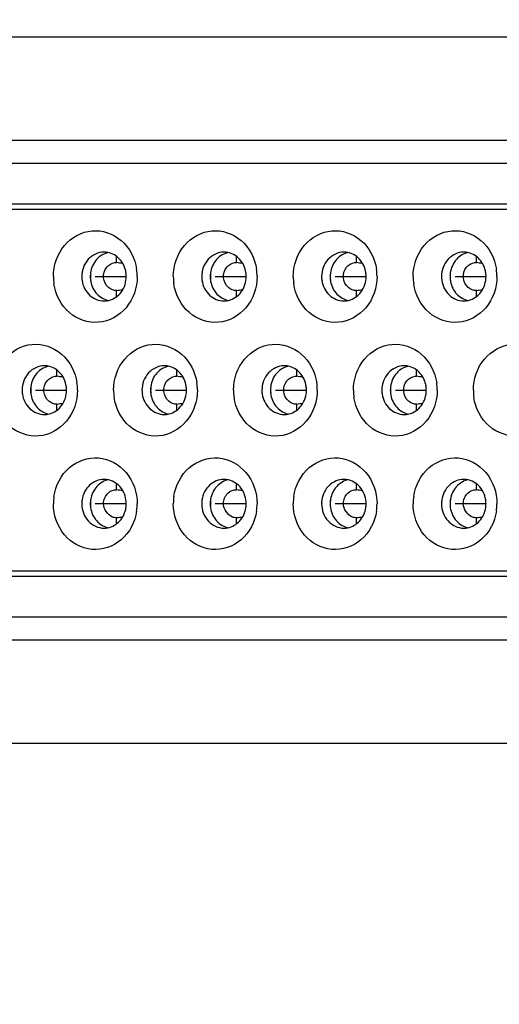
# Model space of a CAD drawing. Extents: x 0 to 594, y 0 to 420.
# Tile 9 of 104: x 85.633 to 86.47, y 180.282 to 181.999. Entities that reach past the tile are written whole.
import ezdxf

# ---------------------------------------------------------------- set-up
doc = ezdxf.new("R2010")
doc.units = 0
doc.header["$LTSCALE"] = 32.67
doc.layers.get('0').update_dxf_attribs({"linetype": 'CONTINUOUS'})
for name, color, linetype in [('151', 7, 'CONTINUOUS'), ('DRIV_DIM', 7, 'CONTINUOUS'), ('ROUND', 7, 'CONTINUOUS')]:
    doc.layers.add(name, color=color, linetype=linetype)
doc.styles.get("Standard").update_dxf_attribs({"font": 'txt', "width": 0.8})
doc.dimstyles.new('DIMSTYLE_1', dxfattribs={"dimtxt": 3.8, "dimasz": 1.8, "dimexe": 2, "dimexo": 1.5, "dimgap": 1.9, "dimtad": 1, "dimdec": 3, "dimlfac": 10, "dimtxsty": 'STANDARD', "dimblk": 'OPEN', "dimblk1": 'OPEN', "dimblk2": 'OPEN', "dimcen": 0.09, "dimazin": 2, "dimtp": 0.5, "dimtm": 0.5, "dimtfac": 1, "dimtdec": -1, "dimtofl": 0, "dimtmove": 0, "dimatfit": 3, "dimtolj": 1})

# ---------------------------------------------------------------- blocks, each defined once
blk = doc.blocks.new('*D0')
at = {"layer": 'DRIV_DIM', "color": 2, "linetype": 'CONTINUOUS'}
blk.add_line((239.529, 254.232), (249.3813, 265.1741), dxfattribs=at)
for points in [[(246.2876, 264.4209), (248.043, 263.6878), (247.1042, 265.3424)], [(56.7869, 180.6076), (57.3883, 178.8028), (58.0181, 180.5979)]]:
    blk.add_lwpolyline(points, dxfattribs=at)
for start, end in [(48, 114), (114, 180)]:
    blk.add_arc((171.6123, 178.8028), 114.2239, start, end, dxfattribs=at)
blk = doc.blocks.new('_OPEN')
at = {"color": 0, "linetype": 'BYBLOCK'}
for p, q in [((0, 0), (-1, 0.34202)), ((-1, -0.34202), (0, 0)), ((-1, 0), (0, 0))]:
    blk.add_line(p, q, dxfattribs=at)

msp = doc.modelspace()

# ---------------------------------------------------------------- linework, layer by layer
at = {"color": 9, "linetype": 'CONTINUOUS'}
for p, q in [((88.08292, 181.78784), (84.8508, 181.78784)), ((84.61489, 181.67784), (87.84701, 181.67784)), ((85.80191, 181.57505), (85.80191, 181.5852)), ((86.01111, 181.57505), (86.01111, 181.5852)), ((86.22031, 181.57505), (86.22031, 181.5852)), ((86.42951, 181.57505), (86.42951, 181.5852)), ((85.80191, 181.51601), (85.80191, 181.52664)), ((86.01111, 181.51601), (86.01111, 181.52664)), ((86.22031, 181.51601), (86.22031, 181.52664)), ((86.42951, 181.51601), (86.42951, 181.52664)), ((85.69776, 181.37705), (85.69776, 181.3872)), ((85.90697, 181.37705), (85.90697, 181.3872)), ((86.11617, 181.37705), (86.11617, 181.3872)), ((86.32537, 181.37705), (86.32537, 181.3872)), ((85.69776, 181.31801), (85.69776, 181.32864)), ((85.90697, 181.31801), (85.90697, 181.32864)), ((86.11617, 181.31801), (86.11617, 181.32864)), ((86.32537, 181.31801), (86.32537, 181.32864)), ((85.80191, 181.17905), (85.80191, 181.18968)), ((86.01111, 181.17905), (86.01111, 181.18968)), ((86.22031, 181.17905), (86.22031, 181.18968)), ((86.42951, 181.17905), (86.42951, 181.18968)), ((85.80191, 181.12048), (85.80191, 181.13064)), ((86.01111, 181.12048), (86.01111, 181.13064)), ((86.22031, 181.12048), (86.22031, 181.13064)), ((86.42951, 181.12048), (86.42951, 181.13064)), ((87.76808, 181.02784), (84.69382, 181.02784)), ((84.92973, 180.91784), (88.00399, 180.91784))]:
    msp.add_line(p, q, dxfattribs=at)
at = {"color": 7, "linetype": 'CONTINUOUS'}
for p, q in [((88.06665, 181.74784), (84.64336, 181.74784)), ((87.76114, 181.66784), (84.69913, 181.66784)), ((85.79903, 181.57511), (85.80191, 181.57505)), ((86.00823, 181.57511), (86.01111, 181.57505)), ((86.21743, 181.57511), (86.22031, 181.57505)), ((86.42663, 181.57511), (86.42951, 181.57505)), ((85.69488, 181.37711), (85.69776, 181.37705)), ((85.90409, 181.37711), (85.90697, 181.37705)), ((86.11329, 181.37711), (86.11617, 181.37705)), ((86.32249, 181.37711), (86.32537, 181.37705)), ((84.75229, 181.03784), (87.70798, 181.03784)), ((84.72229, 180.95784), (87.98772, 180.95784))]:
    msp.add_line(p, q, dxfattribs=at)
for centre, radius, start, end in [((85.77995, 181.5578), 0.03554, 79.03684, 89.99779), ((85.79482, 181.55756), 0.03578, 103.27457, 105.31452), ((85.98915, 181.5578), 0.03554, 79.03684, 89.99779), ((86.00402, 181.55756), 0.03578, 103.27457, 105.31452), ((86.19835, 181.5578), 0.03554, 79.03684, 89.99779), ((86.21322, 181.55756), 0.03578, 103.27457, 105.31452), ((86.40755, 181.5578), 0.03554, 79.03684, 89.99779), ((86.42242, 181.55756), 0.03578, 103.27457, 105.31452), ((85.64558, 180.42403), 1.16159, 81.74865, 82.26549), ((85.85478, 180.42403), 1.16159, 81.74865, 82.26549), ((86.06398, 180.42403), 1.16159, 81.74865, 82.26549), ((86.27318, 180.42403), 1.16159, 81.74865, 82.26549), ((85.77911, 181.55085), 0.0875, 180.0012, 188.40672), ((85.80207, 181.55084), 0.0461, 176.16822, 179.99419), ((85.82092, 181.55084), 0.06467, 177.29449, 184.33156), ((85.82073, 181.55085), 0.06448, 175.64818, 177.29322), ((85.75028, 181.55084), 0.0875, 0.0012, 8.40672), ((85.98832, 181.55085), 0.0875, 180.0012, 188.40672), ((86.01127, 181.55084), 0.0461, 176.16822, 179.99419), ((86.03012, 181.55084), 0.06467, 177.29449, 184.33156), ((86.02993, 181.55085), 0.06448, 175.64818, 177.29322), ((85.95948, 181.55084), 0.0875, 0.0012, 8.40672), ((86.19752, 181.55085), 0.0875, 180.0012, 188.40672), ((86.22047, 181.55084), 0.0461, 176.16822, 179.99419), ((86.23932, 181.55084), 0.06467, 177.29449, 184.33156), ((86.23913, 181.55085), 0.06448, 175.64818, 177.29322), ((86.16868, 181.55084), 0.0875, 0.0012, 8.40672), ((86.40672, 181.55085), 0.0875, 180.0012, 188.40672), ((86.42968, 181.55084), 0.0461, 176.16822, 179.99419), ((86.44852, 181.55084), 0.06467, 177.29449, 184.33156), ((86.44833, 181.55085), 0.06448, 175.64818, 177.29322), ((86.37788, 181.55084), 0.0875, 0.0012, 8.40672), ((85.80154, 181.55072), 0.04557, 188.41835, 190.61956), ((86.01074, 181.55072), 0.04557, 188.41835, 190.61956), ((86.21995, 181.55072), 0.04557, 188.41835, 190.61956), ((86.42915, 181.55072), 0.04557, 188.41835, 190.61956), ((85.64565, 182.67712), 1.16105, 277.73463, 278.24943), ((85.85485, 182.67712), 1.16105, 277.73463, 278.24943), ((86.06405, 182.67712), 1.16105, 277.73463, 278.24943), ((86.27325, 182.67712), 1.16105, 277.73463, 278.24943), ((85.77992, 181.54418), 0.03584, 270.04936, 283.25553), ((85.98912, 181.54418), 0.03584, 270.04936, 283.25553), ((86.19832, 181.54418), 0.03584, 270.04936, 283.25553), ((86.40752, 181.54418), 0.03584, 270.04936, 283.25553), ((85.6758, 181.3598), 0.03554, 79.03684, 89.99779), ((85.69067, 181.35956), 0.03578, 103.27457, 105.31452), ((85.885, 181.3598), 0.03554, 79.03684, 89.99779), ((85.89988, 181.35956), 0.03578, 103.27457, 105.31452), ((86.09421, 181.3598), 0.03554, 79.03684, 89.99779), ((86.10908, 181.35956), 0.03578, 103.27457, 105.31452), ((86.30341, 181.3598), 0.03554, 79.03684, 89.99779), ((86.31828, 181.35956), 0.03578, 103.27457, 105.31452), ((85.5415, 180.22658), 1.16103, 81.74814, 82.26522), ((85.75069, 180.22649), 1.16112, 81.7482, 82.26524), ((85.9599, 180.22649), 1.16112, 81.7482, 82.26524), ((86.1691, 180.22649), 1.16112, 81.7482, 82.26524), ((85.64613, 181.35284), 0.0875, 0.0012, 8.40672), ((85.85533, 181.35284), 0.0875, 0.0012, 8.40672), ((86.06453, 181.35284), 0.0875, 0.0012, 8.40672), ((86.27374, 181.35284), 0.0875, 0.0012, 8.40672), ((85.69793, 181.35284), 0.0461, 176.17069, 179.99419), ((85.71677, 181.35284), 0.06467, 177.29623, 184.3366), ((85.71659, 181.35285), 0.06448, 175.65375, 177.29498), ((85.6974, 181.35272), 0.04557, 188.41835, 190.61863), ((85.88417, 181.35285), 0.0875, 180.0012, 188.40672), ((85.90713, 181.35284), 0.0461, 176.17069, 179.99419), ((85.92597, 181.35284), 0.06467, 177.29623, 184.3366), ((85.92579, 181.35285), 0.06448, 175.65375, 177.29498), ((85.9066, 181.35272), 0.04557, 188.41835, 190.61863), ((86.09337, 181.35285), 0.0875, 180.0012, 188.40672), ((86.11633, 181.35284), 0.0461, 176.17069, 179.99419), ((86.13518, 181.35284), 0.06467, 177.29623, 184.3366), ((86.13499, 181.35285), 0.06448, 175.65375, 177.29498), ((86.1158, 181.35272), 0.04557, 188.41835, 190.61863), ((86.30257, 181.35285), 0.0875, 180.0012, 188.40672), ((86.32553, 181.35284), 0.0461, 176.17069, 179.99419), ((86.34438, 181.35284), 0.06467, 177.29623, 184.3366), ((86.34419, 181.35285), 0.06448, 175.65375, 177.29498), ((86.325, 181.35272), 0.04557, 188.41835, 190.61863), ((86.51178, 181.35285), 0.0875, 180.0012, 188.40672), ((85.54156, 182.47871), 1.16063, 277.73466, 278.24965), ((85.75076, 182.47871), 1.16063, 277.73466, 278.24965), ((85.95996, 182.47871), 1.16063, 277.73466, 278.24965), ((86.16913, 182.47896), 1.16089, 277.73466, 278.24954), ((85.67577, 181.34618), 0.03584, 270.04936, 283.25553), ((85.88497, 181.34618), 0.03584, 270.04936, 283.25553), ((86.09418, 181.34618), 0.03584, 270.04936, 283.25553), ((86.30338, 181.34618), 0.03584, 270.04936, 283.25553), ((85.77992, 181.16151), 0.03584, 76.74354, 89.95064), ((85.98912, 181.16151), 0.03584, 76.74354, 89.95064), ((86.19832, 181.16151), 0.03584, 76.74354, 89.95064), ((86.40752, 181.16151), 0.03584, 76.74354, 89.95064), ((85.64544, 180.02704), 1.16259, 81.75126, 82.26539), ((85.85464, 180.02704), 1.16259, 81.75126, 82.26539), ((86.06385, 180.02704), 1.16259, 81.75126, 82.26539), ((86.27305, 180.02704), 1.16259, 81.75126, 82.26539), ((85.77911, 181.15484), 0.0875, 171.59328, 179.9988), ((85.80212, 181.15485), 0.04615, 180.00724, 184.31231), ((85.82056, 181.15485), 0.06431, 173.94659, 180.00842), ((85.82086, 181.15484), 0.06461, 179.99851, 183.04887), ((85.80149, 181.15498), 0.04551, 170.04866, 171.58238), ((85.75028, 181.15485), 0.0875, 351.59328, 359.9988), ((85.98832, 181.15484), 0.0875, 171.59328, 179.9988), ((86.01132, 181.15485), 0.04615, 180.00724, 184.31231), ((86.02976, 181.15485), 0.06431, 173.94659, 180.00842), ((86.03006, 181.15484), 0.06461, 179.99851, 183.04887), ((86.01069, 181.15498), 0.04551, 170.04866, 171.58238), ((85.95948, 181.15485), 0.0875, 351.59328, 359.9988), ((86.19752, 181.15484), 0.0875, 171.59328, 179.9988), ((86.22052, 181.15485), 0.04615, 180.00724, 184.31231), ((86.23897, 181.15485), 0.06431, 173.94659, 180.00842), ((86.23926, 181.15484), 0.06461, 179.99851, 183.04887), ((86.21989, 181.15498), 0.04551, 170.04866, 171.58238), ((86.16868, 181.15485), 0.0875, 351.59328, 359.9988), ((86.40672, 181.15484), 0.0875, 171.59328, 179.9988), ((86.42972, 181.15485), 0.04615, 180.00724, 184.31231), ((86.44817, 181.15485), 0.06431, 173.94659, 180.00842), ((86.44846, 181.15484), 0.06461, 179.99851, 183.04887), ((86.42909, 181.15498), 0.04551, 170.04866, 171.58238), ((86.37788, 181.15485), 0.0875, 351.59328, 359.9988), ((85.64554, 182.28193), 1.16186, 277.73439, 278.2511), ((85.85475, 182.28193), 1.16186, 277.73439, 278.2511), ((86.06395, 182.28193), 1.16186, 277.73439, 278.2511), ((86.27315, 182.28193), 1.16186, 277.73439, 278.2511), ((85.77995, 181.14789), 0.03554, 270.00222, 280.96444), ((85.79482, 181.14813), 0.03578, 254.68113, 256.72659), ((85.98915, 181.14789), 0.03554, 270.00222, 280.96444), ((86.00402, 181.14813), 0.03578, 254.68113, 256.72659), ((86.19835, 181.14789), 0.03554, 270.00222, 280.96444), ((86.21322, 181.14813), 0.03578, 254.68113, 256.72659), ((86.40755, 181.14789), 0.03554, 270.00222, 280.96444), ((86.42242, 181.14813), 0.03578, 254.68113, 256.72659)]:
    msp.add_arc(centre, radius, start, end, dxfattribs=at)
for points, knots in [([(85.69161, 181.55084), (85.69161, 181.57005), (85.7044, 181.60888), (85.75788, 181.63867), (85.81581, 181.61882), (85.83406, 181.58243), (85.83684, 181.56363)], [0, 0, 0, 0, 0.2589594, 0.5026536, 0.7438112, 1, 1, 1, 1]), ([(85.90081, 181.55084), (85.90081, 181.57005), (85.9136, 181.60888), (85.96708, 181.63867), (86.02502, 181.61882), (86.04326, 181.58243), (86.04604, 181.56363)], [0, 0, 0, 0, 0.2589594, 0.5026536, 0.7438112, 1, 1, 1, 1]), ([(86.11001, 181.55084), (86.11001, 181.57005), (86.1228, 181.60888), (86.17629, 181.63867), (86.23422, 181.61882), (86.25246, 181.58243), (86.25524, 181.56363)], [0, 0, 0, 0, 0.2589594, 0.5026536, 0.7438112, 1, 1, 1, 1]), ([(86.31922, 181.55084), (86.31922, 181.57005), (86.33201, 181.60888), (86.38549, 181.63867), (86.44342, 181.61882), (86.46166, 181.58243), (86.46444, 181.56363)], [0, 0, 0, 0, 0.2589594, 0.5026536, 0.7438112, 1, 1, 1, 1]), ([(85.77995, 181.59334), (85.7699, 181.59334), (85.74855, 181.58333), (85.74112, 181.56155), (85.74112, 181.55084)], [0, 0, 0, 0, 0.4840515, 1, 1, 1, 1]), ([(85.78537, 181.59207), (85.77747, 181.58991), (85.76255, 181.57946), (85.75665, 181.56253), (85.75607, 181.55392)], [0, 0, 0, 0, 0.4870429, 1, 1, 1, 1]), ([(85.81827, 181.55764), (85.81703, 181.56601), (85.80997, 181.58211), (85.79459, 181.59117), (85.78671, 181.59269)], [0, 0, 0, 0, 0.5130633, 1, 1, 1, 1]), ([(85.98915, 181.59334), (85.9791, 181.59334), (85.95775, 181.58333), (85.95032, 181.56155), (85.95032, 181.55084)], [0, 0, 0, 0, 0.4840515, 1, 1, 1, 1]), ([(85.99457, 181.59207), (85.98667, 181.58991), (85.97176, 181.57946), (85.96585, 181.56253), (85.96527, 181.55392)], [0, 0, 0, 0, 0.4870429, 1, 1, 1, 1]), ([(86.02747, 181.55764), (86.02624, 181.56601), (86.01917, 181.58211), (86.00379, 181.59117), (85.99591, 181.59269)], [0, 0, 0, 0, 0.5130633, 1, 1, 1, 1]), ([(86.19835, 181.59334), (86.1883, 181.59334), (86.16696, 181.58333), (86.15952, 181.56155), (86.15952, 181.55084)], [0, 0, 0, 0, 0.4840515, 1, 1, 1, 1]), ([(86.20377, 181.59207), (86.19587, 181.58991), (86.18096, 181.57946), (86.17505, 181.56253), (86.17447, 181.55392)], [0, 0, 0, 0, 0.4870429, 1, 1, 1, 1]), ([(86.23668, 181.55764), (86.23544, 181.56601), (86.22837, 181.58211), (86.213, 181.59117), (86.20511, 181.59269)], [0, 0, 0, 0, 0.5130633, 1, 1, 1, 1]), ([(86.40755, 181.59334), (86.3975, 181.59334), (86.37616, 181.58333), (86.36873, 181.56155), (86.36873, 181.55084)], [0, 0, 0, 0, 0.4840515, 1, 1, 1, 1]), ([(86.41297, 181.59207), (86.40507, 181.58991), (86.39016, 181.57946), (86.38425, 181.56253), (86.38368, 181.55392)], [0, 0, 0, 0, 0.4870429, 1, 1, 1, 1]), ([(86.44588, 181.55764), (86.44464, 181.56601), (86.43758, 181.58211), (86.4222, 181.59117), (86.41431, 181.59269)], [0, 0, 0, 0, 0.5130633, 1, 1, 1, 1]), ([(85.80191, 181.52664), (85.79699, 181.52597), (85.78507, 181.53087), (85.77684, 181.54837), (85.78209, 181.56765), (85.79357, 181.57465), (85.79903, 181.57511)], [0, 0, 0, 0, 0.2135855, 0.4872896, 0.7643126, 1, 1, 1, 1]), ([(86.01111, 181.52664), (86.00619, 181.52597), (85.99427, 181.53087), (85.98604, 181.54837), (85.99129, 181.56765), (86.00277, 181.57465), (86.00823, 181.57511)], [0, 0, 0, 0, 0.2135855, 0.4872896, 0.7643126, 1, 1, 1, 1]), ([(86.22031, 181.52664), (86.21539, 181.52597), (86.20347, 181.53087), (86.19524, 181.54837), (86.20049, 181.56765), (86.21197, 181.57465), (86.21743, 181.57511)], [0, 0, 0, 0, 0.2135855, 0.4872896, 0.7643126, 1, 1, 1, 1]), ([(86.42951, 181.52664), (86.4246, 181.52597), (86.41268, 181.53087), (86.40445, 181.54837), (86.40969, 181.56765), (86.42118, 181.57465), (86.42663, 181.57511)], [0, 0, 0, 0, 0.2135855, 0.4872896, 0.7643126, 1, 1, 1, 1]), ([(85.83778, 181.55084), (85.83778, 181.53164), (85.82499, 181.49281), (85.77151, 181.46302), (85.71357, 181.48287), (85.69533, 181.51926), (85.69255, 181.53805)], [0, 0, 0, 0, 0.2589594, 0.5026536, 0.7438112, 1, 1, 1, 1]), ([(85.78813, 181.5093), (85.79675, 181.51133), (85.81316, 181.5227), (85.81877, 181.54149), (85.81877, 181.55084)], [0, 0, 0, 0, 0.486351, 1, 1, 1, 1]), ([(86.04698, 181.55084), (86.04698, 181.53164), (86.03419, 181.49281), (85.98071, 181.46302), (85.92278, 181.48287), (85.90453, 181.51926), (85.90175, 181.53805)], [0, 0, 0, 0, 0.2589594, 0.5026536, 0.7438112, 1, 1, 1, 1]), ([(85.99733, 181.5093), (86.00595, 181.51133), (86.02236, 181.5227), (86.02797, 181.54149), (86.02797, 181.55084)], [0, 0, 0, 0, 0.486351, 1, 1, 1, 1]), ([(86.25618, 181.55084), (86.25618, 181.53164), (86.24339, 181.49281), (86.18991, 181.46302), (86.13198, 181.48287), (86.11374, 181.51926), (86.11095, 181.53805)], [0, 0, 0, 0, 0.2589594, 0.5026536, 0.7438112, 1, 1, 1, 1]), ([(86.20654, 181.5093), (86.21515, 181.51133), (86.23156, 181.5227), (86.23718, 181.54149), (86.23718, 181.55084)], [0, 0, 0, 0, 0.486351, 1, 1, 1, 1]), ([(86.46538, 181.55084), (86.46538, 181.53164), (86.45259, 181.49281), (86.39911, 181.46302), (86.34118, 181.48287), (86.32294, 181.51926), (86.32016, 181.53805)], [0, 0, 0, 0, 0.2589594, 0.5026536, 0.7438112, 1, 1, 1, 1]), ([(86.41574, 181.5093), (86.42436, 181.51133), (86.44076, 181.5227), (86.44638, 181.54149), (86.44638, 181.55084)], [0, 0, 0, 0, 0.486351, 1, 1, 1, 1]), ([(85.74162, 181.54405), (85.74302, 181.53457), (85.75178, 181.51627), (85.7709, 181.50834), (85.77995, 181.50834)], [0, 0, 0, 0, 0.5145921, 1, 1, 1, 1]), ([(85.75676, 181.54232), (85.75826, 181.53429), (85.76552, 181.519), (85.78041, 181.51047), (85.78803, 181.50899)], [0, 0, 0, 0, 0.5127838, 1, 1, 1, 1]), ([(85.95082, 181.54405), (85.95223, 181.53457), (85.96099, 181.51627), (85.98011, 181.50834), (85.98915, 181.50834)], [0, 0, 0, 0, 0.5145921, 1, 1, 1, 1]), ([(85.96596, 181.54232), (85.96746, 181.53429), (85.97472, 181.519), (85.98961, 181.51047), (85.99723, 181.50899)], [0, 0, 0, 0, 0.5127838, 1, 1, 1, 1]), ([(86.16002, 181.54405), (86.16143, 181.53457), (86.17019, 181.51627), (86.18931, 181.50834), (86.19835, 181.50834)], [0, 0, 0, 0, 0.5145921, 1, 1, 1, 1]), ([(86.17516, 181.54232), (86.17667, 181.53429), (86.18392, 181.519), (86.19881, 181.51047), (86.20643, 181.50899)], [0, 0, 0, 0, 0.5127838, 1, 1, 1, 1]), ([(86.36923, 181.54405), (86.37063, 181.53457), (86.37939, 181.51627), (86.39851, 181.50834), (86.40755, 181.50834)], [0, 0, 0, 0, 0.5145921, 1, 1, 1, 1]), ([(86.38436, 181.54232), (86.38587, 181.53429), (86.39313, 181.519), (86.40801, 181.51047), (86.41564, 181.50899)], [0, 0, 0, 0, 0.5127838, 1, 1, 1, 1]), ([(85.58747, 181.35284), (85.58747, 181.37205), (85.60026, 181.41088), (85.65374, 181.44067), (85.71167, 181.42082), (85.72991, 181.38443), (85.73269, 181.36563)], [0, 0, 0, 0, 0.2589594, 0.5026536, 0.7438112, 1, 1, 1, 1]), ([(85.79667, 181.35284), (85.79667, 181.37205), (85.80946, 181.41088), (85.86294, 181.44067), (85.92087, 181.42082), (85.93911, 181.38443), (85.9419, 181.36563)], [0, 0, 0, 0, 0.2589594, 0.5026536, 0.7438112, 1, 1, 1, 1]), ([(86.00587, 181.35284), (86.00587, 181.37205), (86.01866, 181.41088), (86.07214, 181.44067), (86.13007, 181.42082), (86.14832, 181.38443), (86.1511, 181.36563)], [0, 0, 0, 0, 0.2589594, 0.5026536, 0.7438112, 1, 1, 1, 1]), ([(86.21507, 181.35284), (86.21507, 181.37205), (86.22786, 181.41088), (86.28134, 181.44067), (86.33928, 181.42082), (86.35752, 181.38443), (86.3603, 181.36563)], [0, 0, 0, 0, 0.2589594, 0.5026536, 0.7438112, 1, 1, 1, 1]), ([(86.42427, 181.35284), (86.42427, 181.37205), (86.43706, 181.41088), (86.49055, 181.44067), (86.54848, 181.42082), (86.56672, 181.38443), (86.5695, 181.36563)], [0, 0, 0, 0, 0.2589594, 0.5026536, 0.7438112, 1, 1, 1, 1]), ([(85.6758, 181.39534), (85.66575, 181.39534), (85.64441, 181.38533), (85.63698, 181.36355), (85.63698, 181.35284)], [0, 0, 0, 0, 0.4840515, 1, 1, 1, 1]), ([(85.68122, 181.39407), (85.67332, 181.39191), (85.65841, 181.38146), (85.6525, 181.36453), (85.65193, 181.35592)], [0, 0, 0, 0, 0.4870426, 1, 1, 1, 1]), ([(85.71413, 181.35964), (85.71289, 181.36801), (85.70583, 181.38411), (85.69045, 181.39317), (85.68256, 181.39469)], [0, 0, 0, 0, 0.5130633, 1, 1, 1, 1]), ([(85.885, 181.39534), (85.87496, 181.39534), (85.85361, 181.38533), (85.84618, 181.36355), (85.84618, 181.35284)], [0, 0, 0, 0, 0.4840515, 1, 1, 1, 1]), ([(85.89043, 181.39407), (85.88252, 181.39191), (85.86761, 181.38146), (85.8617, 181.36453), (85.86113, 181.35592)], [0, 0, 0, 0, 0.4870426, 1, 1, 1, 1]), ([(85.92333, 181.35964), (85.92209, 181.36801), (85.91503, 181.38411), (85.89965, 181.39317), (85.89176, 181.39469)], [0, 0, 0, 0, 0.5130633, 1, 1, 1, 1]), ([(86.09421, 181.39534), (86.08416, 181.39534), (86.06281, 181.38533), (86.05538, 181.36355), (86.05538, 181.35284)], [0, 0, 0, 0, 0.4840515, 1, 1, 1, 1]), ([(86.09963, 181.39407), (86.09172, 181.39191), (86.07681, 181.38146), (86.07091, 181.36453), (86.07033, 181.35592)], [0, 0, 0, 0, 0.4870426, 1, 1, 1, 1]), ([(86.13253, 181.35964), (86.13129, 181.36801), (86.12423, 181.38411), (86.10885, 181.39317), (86.10096, 181.39469)], [0, 0, 0, 0, 0.5130633, 1, 1, 1, 1]), ([(86.30341, 181.39534), (86.29336, 181.39534), (86.27201, 181.38533), (86.26458, 181.36355), (86.26458, 181.35284)], [0, 0, 0, 0, 0.4840515, 1, 1, 1, 1]), ([(86.30883, 181.39407), (86.30093, 181.39191), (86.28602, 181.38146), (86.28011, 181.36453), (86.27953, 181.35592)], [0, 0, 0, 0, 0.4870426, 1, 1, 1, 1]), ([(86.34173, 181.35964), (86.3405, 181.36801), (86.33343, 181.38411), (86.31805, 181.39317), (86.31017, 181.39469)], [0, 0, 0, 0, 0.5130633, 1, 1, 1, 1]), ([(85.69776, 181.32864), (85.69285, 181.32797), (85.68093, 181.33287), (85.6727, 181.35037), (85.67794, 181.36965), (85.68943, 181.37665), (85.69488, 181.37711)], [0, 0, 0, 0, 0.2135846, 0.4872885, 0.7643114, 1, 1, 1, 1]), ([(85.90697, 181.32864), (85.90205, 181.32797), (85.89013, 181.33287), (85.8819, 181.35037), (85.88715, 181.36965), (85.89863, 181.37665), (85.90409, 181.37711)], [0, 0, 0, 0, 0.2135846, 0.4872885, 0.7643114, 1, 1, 1, 1]), ([(86.11617, 181.32864), (86.11125, 181.32797), (86.09933, 181.33287), (86.0911, 181.35037), (86.09635, 181.36965), (86.10783, 181.37665), (86.11329, 181.37711)], [0, 0, 0, 0, 0.2135846, 0.4872885, 0.7643114, 1, 1, 1, 1]), ([(86.32537, 181.32864), (86.32045, 181.32797), (86.30853, 181.33287), (86.3003, 181.35037), (86.30555, 181.36965), (86.31703, 181.37665), (86.32249, 181.37711)], [0, 0, 0, 0, 0.2135846, 0.4872885, 0.7643114, 1, 1, 1, 1]), ([(85.73363, 181.35284), (85.73363, 181.33364), (85.72084, 181.29481), (85.66736, 181.26502), (85.60943, 181.28487), (85.59119, 181.32126), (85.58841, 181.34005)], [0, 0, 0, 0, 0.2589594, 0.5026536, 0.7438112, 1, 1, 1, 1]), ([(85.63748, 181.34605), (85.63888, 181.33657), (85.64764, 181.31827), (85.66676, 181.31034), (85.6758, 181.31034)], [0, 0, 0, 0, 0.5145921, 1, 1, 1, 1]), ([(85.65261, 181.34432), (85.65412, 181.33629), (85.66138, 181.321), (85.67626, 181.31247), (85.68389, 181.31099)], [0, 0, 0, 0, 0.512784, 1, 1, 1, 1]), ([(85.68399, 181.3113), (85.69261, 181.31333), (85.70901, 181.3247), (85.71463, 181.34349), (85.71463, 181.35284)], [0, 0, 0, 0, 0.486351, 1, 1, 1, 1]), ([(85.94284, 181.35284), (85.94284, 181.33364), (85.93005, 181.29481), (85.87656, 181.26502), (85.81863, 181.28487), (85.80039, 181.32126), (85.79761, 181.34005)], [0, 0, 0, 0, 0.2589594, 0.5026536, 0.7438112, 1, 1, 1, 1]), ([(85.84668, 181.34605), (85.84808, 181.33657), (85.85684, 181.31827), (85.87596, 181.31034), (85.885, 181.31034)], [0, 0, 0, 0, 0.5145921, 1, 1, 1, 1]), ([(85.86181, 181.34432), (85.86332, 181.33629), (85.87058, 181.321), (85.88547, 181.31247), (85.89309, 181.31099)], [0, 0, 0, 0, 0.512784, 1, 1, 1, 1]), ([(85.89319, 181.3113), (85.90181, 181.31333), (85.91821, 181.3247), (85.92383, 181.34349), (85.92383, 181.35284)], [0, 0, 0, 0, 0.486351, 1, 1, 1, 1]), ([(86.15204, 181.35284), (86.15204, 181.33364), (86.13925, 181.29481), (86.08577, 181.26502), (86.02783, 181.28487), (86.00959, 181.32126), (86.00681, 181.34005)], [0, 0, 0, 0, 0.2589594, 0.5026536, 0.7438112, 1, 1, 1, 1]), ([(86.05588, 181.34605), (86.05728, 181.33657), (86.06604, 181.31827), (86.08516, 181.31034), (86.09421, 181.31034)], [0, 0, 0, 0, 0.5145921, 1, 1, 1, 1]), ([(86.07102, 181.34432), (86.07252, 181.33629), (86.07978, 181.321), (86.09467, 181.31247), (86.10229, 181.31099)], [0, 0, 0, 0, 0.512784, 1, 1, 1, 1]), ([(86.10239, 181.3113), (86.11101, 181.31333), (86.12742, 181.3247), (86.13303, 181.34349), (86.13303, 181.35284)], [0, 0, 0, 0, 0.486351, 1, 1, 1, 1]), ([(86.36124, 181.35284), (86.36124, 181.33364), (86.34845, 181.29481), (86.29497, 181.26502), (86.23704, 181.28487), (86.21879, 181.32126), (86.21601, 181.34005)], [0, 0, 0, 0, 0.2589594, 0.5026536, 0.7438112, 1, 1, 1, 1]), ([(86.26508, 181.34605), (86.26649, 181.33657), (86.27525, 181.31827), (86.29437, 181.31034), (86.30341, 181.31034)], [0, 0, 0, 0, 0.5145921, 1, 1, 1, 1]), ([(86.28022, 181.34432), (86.28172, 181.33629), (86.28898, 181.321), (86.30387, 181.31247), (86.31149, 181.31099)], [0, 0, 0, 0, 0.512784, 1, 1, 1, 1]), ([(86.31159, 181.3113), (86.32021, 181.31333), (86.33662, 181.3247), (86.34223, 181.34349), (86.34223, 181.35284)], [0, 0, 0, 0, 0.486351, 1, 1, 1, 1]), ([(86.57044, 181.35284), (86.57044, 181.33364), (86.55765, 181.29481), (86.50417, 181.26502), (86.44624, 181.28487), (86.42799, 181.32126), (86.42521, 181.34005)], [0, 0, 0, 0, 0.2589594, 0.5026536, 0.7438112, 1, 1, 1, 1]), ([(85.69255, 181.16763), (85.69533, 181.18643), (85.71357, 181.22282), (85.77151, 181.24267), (85.82499, 181.21288), (85.83778, 181.17405), (85.83778, 181.15484)], [0, 0, 0, 0, 0.2561888, 0.4973464, 0.7410406, 1, 1, 1, 1]), ([(85.90175, 181.16763), (85.90453, 181.18643), (85.92278, 181.22282), (85.98071, 181.24267), (86.03419, 181.21288), (86.04698, 181.17405), (86.04698, 181.15484)], [0, 0, 0, 0, 0.2561888, 0.4973464, 0.7410406, 1, 1, 1, 1]), ([(86.11095, 181.16763), (86.11374, 181.18643), (86.13198, 181.22282), (86.18991, 181.24267), (86.24339, 181.21288), (86.25618, 181.17405), (86.25618, 181.15484)], [0, 0, 0, 0, 0.2561888, 0.4973464, 0.7410406, 1, 1, 1, 1]), ([(86.32016, 181.16763), (86.32294, 181.18643), (86.34118, 181.22282), (86.39911, 181.24267), (86.45259, 181.21288), (86.46538, 181.17405), (86.46538, 181.15484)], [0, 0, 0, 0, 0.2561888, 0.4973464, 0.7410406, 1, 1, 1, 1]), ([(85.77995, 181.19734), (85.7709, 181.19735), (85.75178, 181.18942), (85.74302, 181.17112), (85.74162, 181.16164)], [0, 0, 0, 0, 0.4854079, 1, 1, 1, 1]), ([(85.78803, 181.19669), (85.78033, 181.1952), (85.76529, 181.18651), (85.75809, 181.17098), (85.75666, 181.16284)], [0, 0, 0, 0, 0.4871209, 1, 1, 1, 1]), ([(85.81877, 181.15484), (85.81877, 181.16419), (85.81316, 181.18298), (85.79675, 181.19436), (85.78813, 181.19639)], [0, 0, 0, 0, 0.5136488, 1, 1, 1, 1]), ([(85.98915, 181.19734), (85.98011, 181.19735), (85.96099, 181.18942), (85.95223, 181.17112), (85.95082, 181.16164)], [0, 0, 0, 0, 0.4854079, 1, 1, 1, 1]), ([(85.99723, 181.19669), (85.98953, 181.1952), (85.97449, 181.18651), (85.96729, 181.17098), (85.96586, 181.16284)], [0, 0, 0, 0, 0.4871209, 1, 1, 1, 1]), ([(86.02797, 181.15484), (86.02797, 181.16419), (86.02236, 181.18298), (86.00595, 181.19436), (85.99734, 181.19639)], [0, 0, 0, 0, 0.5136488, 1, 1, 1, 1]), ([(86.19835, 181.19734), (86.18931, 181.19735), (86.17019, 181.18942), (86.16143, 181.17112), (86.16002, 181.16164)], [0, 0, 0, 0, 0.4854079, 1, 1, 1, 1]), ([(86.20644, 181.19669), (86.19873, 181.1952), (86.1837, 181.18651), (86.17649, 181.17098), (86.17506, 181.16284)], [0, 0, 0, 0, 0.4871209, 1, 1, 1, 1]), ([(86.23718, 181.15484), (86.23718, 181.16419), (86.23156, 181.18298), (86.21515, 181.19436), (86.20654, 181.19639)], [0, 0, 0, 0, 0.5136488, 1, 1, 1, 1]), ([(86.40755, 181.19734), (86.39851, 181.19735), (86.37939, 181.18942), (86.37063, 181.17112), (86.36923, 181.16164)], [0, 0, 0, 0, 0.4854079, 1, 1, 1, 1]), ([(86.41564, 181.19669), (86.40793, 181.1952), (86.3929, 181.18651), (86.38569, 181.17098), (86.38427, 181.16284)], [0, 0, 0, 0, 0.4871209, 1, 1, 1, 1]), ([(86.44638, 181.15484), (86.44638, 181.16419), (86.44076, 181.18298), (86.42436, 181.19436), (86.41574, 181.19639)], [0, 0, 0, 0, 0.5136488, 1, 1, 1, 1]), ([(85.77915, 181.15484), (85.77915, 181.16159), (85.78395, 181.17418), (85.79665, 181.17977), (85.80191, 181.17905)], [0, 0, 0, 0, 0.5598747, 1, 1, 1, 1]), ([(85.98835, 181.15484), (85.98835, 181.16159), (85.99315, 181.17418), (86.00586, 181.17977), (86.01111, 181.17905)], [0, 0, 0, 0, 0.5598747, 1, 1, 1, 1]), ([(86.19755, 181.15484), (86.19755, 181.16159), (86.20236, 181.17418), (86.21506, 181.17977), (86.22031, 181.17905)], [0, 0, 0, 0, 0.5598747, 1, 1, 1, 1]), ([(86.40675, 181.15484), (86.40675, 181.16159), (86.41156, 181.17418), (86.42426, 181.17977), (86.42951, 181.17905)], [0, 0, 0, 0, 0.5598747, 1, 1, 1, 1]), ([(85.83684, 181.14205), (85.83406, 181.12326), (85.81581, 181.08687), (85.75788, 181.06702), (85.7044, 181.09681), (85.69161, 181.13564), (85.69161, 181.15484)], [0, 0, 0, 0, 0.2561888, 0.4973464, 0.7410406, 1, 1, 1, 1]), ([(85.74112, 181.15484), (85.74112, 181.14413), (85.74855, 181.12235), (85.7699, 181.11235), (85.77995, 181.11234)], [0, 0, 0, 0, 0.5159485, 1, 1, 1, 1]), ([(85.80191, 181.13064), (85.79959, 181.13032), (85.78775, 181.13285), (85.77915, 181.14551), (85.77915, 181.15484)], [0, 0, 0, 0, 0.2006131, 1, 1, 1, 1]), ([(86.04604, 181.14205), (86.04326, 181.12326), (86.02502, 181.08687), (85.96708, 181.06702), (85.9136, 181.09681), (85.90081, 181.13564), (85.90081, 181.15484)], [0, 0, 0, 0, 0.2561888, 0.4973464, 0.7410406, 1, 1, 1, 1]), ([(85.95032, 181.15484), (85.95032, 181.14413), (85.95775, 181.12235), (85.9791, 181.11235), (85.98915, 181.11234)], [0, 0, 0, 0, 0.5159485, 1, 1, 1, 1]), ([(86.01111, 181.13064), (86.00879, 181.13032), (85.99696, 181.13285), (85.98835, 181.14551), (85.98835, 181.15484)], [0, 0, 0, 0, 0.2006131, 1, 1, 1, 1]), ([(86.25524, 181.14205), (86.25246, 181.12326), (86.23422, 181.08687), (86.17629, 181.06702), (86.1228, 181.09681), (86.11001, 181.13564), (86.11001, 181.15484)], [0, 0, 0, 0, 0.2561888, 0.4973464, 0.7410406, 1, 1, 1, 1]), ([(86.15952, 181.15484), (86.15952, 181.14413), (86.16696, 181.12235), (86.1883, 181.11235), (86.19835, 181.11234)], [0, 0, 0, 0, 0.5159485, 1, 1, 1, 1]), ([(86.22031, 181.13064), (86.21799, 181.13032), (86.20616, 181.13285), (86.19755, 181.14551), (86.19755, 181.15484)], [0, 0, 0, 0, 0.2006131, 1, 1, 1, 1]), ([(86.46444, 181.14205), (86.46166, 181.12326), (86.44342, 181.08687), (86.38549, 181.06702), (86.33201, 181.09681), (86.31922, 181.13564), (86.31922, 181.15484)], [0, 0, 0, 0, 0.2561888, 0.4973464, 0.7410406, 1, 1, 1, 1]), ([(86.36873, 181.15484), (86.36873, 181.14413), (86.37616, 181.12235), (86.3975, 181.11235), (86.40755, 181.11234)], [0, 0, 0, 0, 0.5159485, 1, 1, 1, 1]), ([(86.42951, 181.13064), (86.42719, 181.13032), (86.41536, 181.13285), (86.40675, 181.14551), (86.40675, 181.15484)], [0, 0, 0, 0, 0.2006131, 1, 1, 1, 1]), ([(85.7561, 181.15138), (85.75674, 181.14284), (85.76271, 181.12609), (85.77752, 181.11577), (85.78537, 181.11362)], [0, 0, 0, 0, 0.5129064, 1, 1, 1, 1]), ([(85.78671, 181.11299), (85.79459, 181.11452), (85.80997, 181.12357), (85.81703, 181.13968), (85.81827, 181.14805)], [0, 0, 0, 0, 0.4869369, 1, 1, 1, 1]), ([(85.9653, 181.15138), (85.96594, 181.14284), (85.97191, 181.12609), (85.98672, 181.11577), (85.99457, 181.11362)], [0, 0, 0, 0, 0.5129064, 1, 1, 1, 1]), ([(85.99591, 181.11299), (86.00379, 181.11452), (86.01917, 181.12357), (86.02624, 181.13968), (86.02747, 181.14805)], [0, 0, 0, 0, 0.4869369, 1, 1, 1, 1]), ([(86.1745, 181.15138), (86.17514, 181.14284), (86.18111, 181.12609), (86.19592, 181.11577), (86.20377, 181.11362)], [0, 0, 0, 0, 0.5129064, 1, 1, 1, 1]), ([(86.20511, 181.11299), (86.213, 181.11452), (86.22837, 181.12357), (86.23544, 181.13968), (86.23668, 181.14805)], [0, 0, 0, 0, 0.4869369, 1, 1, 1, 1]), ([(86.3837, 181.15138), (86.38435, 181.14284), (86.39032, 181.12609), (86.40513, 181.11577), (86.41297, 181.11362)], [0, 0, 0, 0, 0.5129064, 1, 1, 1, 1]), ([(86.41431, 181.11299), (86.4222, 181.11452), (86.43758, 181.12357), (86.44464, 181.13968), (86.44588, 181.14805)], [0, 0, 0, 0, 0.4869369, 1, 1, 1, 1])]:
    msp.add_open_spline(points, degree=3, knots=knots, dxfattribs=at)
for points in [[(85.74112, 181.55084), (85.74112, 181.5486), (85.74113, 181.54627), (85.74185, 181.54414)], [(85.75597, 181.55084), (85.75597, 181.5486), (85.75598, 181.54627), (85.7567, 181.54414)], [(85.81877, 181.55084), (85.81877, 181.55309), (85.81876, 181.55542), (85.81804, 181.55755)], [(85.95032, 181.55084), (85.95032, 181.5486), (85.95034, 181.54627), (85.95105, 181.54414)], [(85.96517, 181.55084), (85.96517, 181.5486), (85.96518, 181.54627), (85.9659, 181.54414)], [(86.02797, 181.55084), (86.02797, 181.55309), (86.02796, 181.55542), (86.02725, 181.55755)], [(86.15952, 181.55084), (86.15952, 181.5486), (86.15954, 181.54627), (86.16025, 181.54414)], [(86.17437, 181.55084), (86.17437, 181.5486), (86.17438, 181.54627), (86.1751, 181.54414)], [(86.23718, 181.55084), (86.23718, 181.55309), (86.23716, 181.55542), (86.23645, 181.55755)], [(86.36873, 181.55084), (86.36873, 181.5486), (86.36874, 181.54627), (86.36946, 181.54414)], [(86.38357, 181.55084), (86.38357, 181.5486), (86.38359, 181.54627), (86.3843, 181.54414)], [(86.44638, 181.55084), (86.44638, 181.55309), (86.44637, 181.55542), (86.44565, 181.55755)], [(85.71463, 181.35284), (85.71463, 181.35509), (85.71462, 181.35742), (85.7139, 181.35955)], [(85.92383, 181.35284), (85.92383, 181.35509), (85.92382, 181.35742), (85.9231, 181.35955)], [(86.13303, 181.35284), (86.13303, 181.35509), (86.13302, 181.35742), (86.1323, 181.35955)], [(86.34223, 181.35284), (86.34223, 181.35509), (86.34222, 181.35742), (86.3415, 181.35955)], [(85.63698, 181.35284), (85.63698, 181.3506), (85.63699, 181.34827), (85.63771, 181.34614)], [(85.65182, 181.35284), (85.65182, 181.3506), (85.65184, 181.34827), (85.65255, 181.34614)], [(85.84618, 181.35284), (85.84618, 181.3506), (85.84619, 181.34827), (85.84691, 181.34614)], [(85.86102, 181.35284), (85.86102, 181.3506), (85.86104, 181.34827), (85.86175, 181.34614)], [(86.05538, 181.35284), (86.05538, 181.3506), (86.05539, 181.34827), (86.05611, 181.34614)], [(86.07023, 181.35284), (86.07023, 181.3506), (86.07024, 181.34827), (86.07096, 181.34614)], [(86.26458, 181.35284), (86.26458, 181.3506), (86.2646, 181.34827), (86.26531, 181.34614)], [(86.27943, 181.35284), (86.27943, 181.3506), (86.27944, 181.34827), (86.28016, 181.34614)], [(85.74162, 181.16164), (85.74129, 181.15941), (85.74097, 181.15711), (85.74136, 181.15489)], [(85.75647, 181.16164), (85.75614, 181.15941), (85.75581, 181.15711), (85.75621, 181.15489)], [(85.81827, 181.14805), (85.8186, 181.15027), (85.81893, 181.15258), (85.81853, 181.15479)], [(85.95082, 181.16164), (85.95049, 181.15941), (85.95017, 181.15711), (85.95056, 181.15489)], [(85.96567, 181.16164), (85.96534, 181.15941), (85.96502, 181.15711), (85.96541, 181.15489)], [(86.02747, 181.14805), (86.0278, 181.15027), (86.02813, 181.15258), (86.02773, 181.15479)], [(86.16002, 181.16164), (86.1597, 181.15941), (86.15937, 181.15711), (86.15977, 181.15489)], [(86.17487, 181.16164), (86.17454, 181.15941), (86.17422, 181.15711), (86.17461, 181.15489)], [(86.23668, 181.14805), (86.23701, 181.15027), (86.23733, 181.15258), (86.23694, 181.15479)], [(86.36923, 181.16164), (86.3689, 181.15941), (86.36857, 181.15711), (86.36897, 181.15489)], [(86.38407, 181.16164), (86.38374, 181.15941), (86.38342, 181.15711), (86.38381, 181.15489)], [(86.44588, 181.14805), (86.44621, 181.15027), (86.44653, 181.15258), (86.44614, 181.15479)]]:
    msp.add_open_spline(points, degree=3, dxfattribs=at)
at = {"layer": '151', "color": 7, "linetype": 'CONTINUOUS'}
for p, q in [((88.06665, 181.78784), (84.83453, 181.78784)), ((85.76469, 181.55084), (85.81877, 181.55084)), ((85.9739, 181.55084), (86.02797, 181.55084)), ((86.1831, 181.55084), (86.23718, 181.55084)), ((86.3923, 181.55084), (86.44638, 181.55084)), ((85.66055, 181.35284), (85.71463, 181.35284)), ((85.86975, 181.35284), (85.92383, 181.35284)), ((86.07895, 181.35284), (86.13303, 181.35284)), ((86.28816, 181.35284), (86.34223, 181.35284)), ((85.81877, 181.15484), (85.76469, 181.15484)), ((86.02797, 181.15484), (85.9739, 181.15484)), ((86.23718, 181.15484), (86.1831, 181.15484)), ((86.44638, 181.15484), (86.3923, 181.15484)), ((84.91346, 180.91784), (87.98772, 180.91784))]:
    msp.add_line(p, q, dxfattribs=at)
at = {"layer": 'ROUND', "color": 7, "linetype": 'CONTINUOUS'}
for p, q in [((88.04068, 181.96784), (84.734, 181.96784)), ((84.82259, 180.73784), (87.95208, 180.73784))]:
    msp.add_line(p, q, dxfattribs=at)

# ---------------------------------------------------------------- dimensions: what is measured, and where the dimension line sits
at = {"layer": 'DRIV_DIM', "color": 2, "linetype": 'CONTINUOUS'}
dim = msp.add_angular_dim_2l(base=(125.15322, 283.1516), line1=((237.76103, 252.26848), (238.52534, 253.11733)), line2=((60.03058, 178.80284), (58.88834, 178.80284)), dimstyle='DIMSTYLE_1', override={"dimtad": 2}, dxfattribs=at)
dim.commit()
dim.dimension.update_dxf_attribs({"geometry": '*D0', "text_midpoint": (93.31184, 261.96624), "dimtype": 162})

doc.saveas('drawing.dxf')
